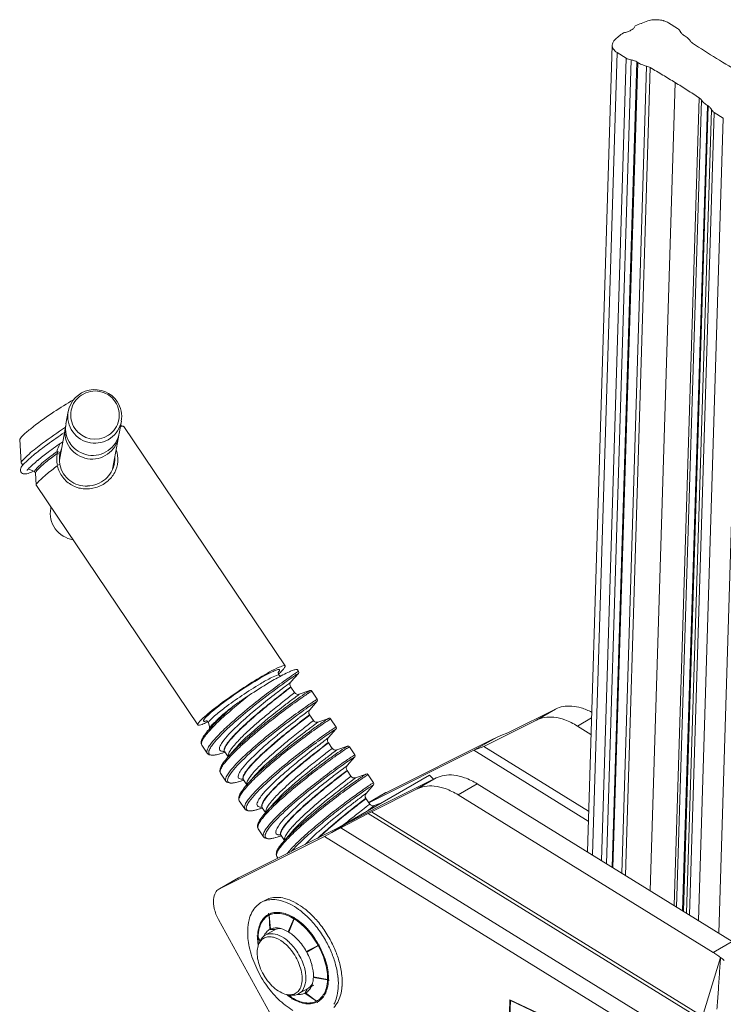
# Model space of a CAD drawing. Header units: millimetres. Extents: x 0 to 407, y 0 to 291.
# Tile 16 of 19: x 277 to 330, y 137 to 210. Entities that reach past the tile are written whole.
import ezdxf

# ---------------------------------------------------------------- set-up
doc = ezdxf.new("R2010")
doc.units = ezdxf.units.MM
doc.header["$MEASUREMENT"] = 0
doc.layers.add('Mittelinien', color=7, linetype='Continuous')
doc.layers.add('Sichtbare_Kanten__d_nn', color=7, linetype='Continuous')

msp = doc.modelspace()

# ---------------------------------------------------------------- linework, layer by layer
at = {"layer": 'Mittelinien', "color": 6, "linetype": 'Continuous', "lineweight": 5}
for p, q in [((319.901, 148.119), (321.73, 207.569)), ((320.574, 147.703), (322.404, 207.153)), ((320.945, 147.474), (322.778, 207.02)), ((321.362, 147.216), (323.198, 206.87)), ((321.421, 147.18), (323.257, 206.833)), ((322.073, 146.777), (323.914, 206.559)), ((322.345, 146.609), (324.187, 206.449)), ((324.185, 145.472), (326.028, 205.349)), ((325.966, 144.372), (327.808, 204.213)), ((326.143, 144.263), (327.983, 204.046)), ((326.583, 143.991), (328.419, 203.645)), ((326.642, 143.955), (328.478, 203.609)), ((326.882, 143.806), (328.715, 203.352)), ((327.096, 143.674), (328.926, 203.125)), ((327.769, 143.258), (329.599, 202.709)), ((329.264, 142.335), (331.117, 202.563)), ((280.408, 177.346), (280.414, 177.376)), ((278.639, 176.424), (278.64, 176.441)), ((315.755, 158.116), (317.169, 158.932)), ((291.459, 157.905), (291.459, 157.927)), ((292.157, 158.18), (291.996, 157.999)), ((318.797, 157.673), (319.831, 158.27)), ((291.513, 157.47), (291.518, 157.449)), ((311.109, 155.878), (312.849, 156.852)), ((308.331, 153.829), (306.916, 153.013)), ((311.372, 153.386), (309.958, 152.57)), ((304.643, 152.759), (303.328, 151.999)), ((327.98, 135.943), (303.286, 151.196)), ((328.038, 136.181), (303.527, 151.32)), ((301.564, 150.367), (300.605, 149.783)), ((327.185, 134.105), (301.253, 150.122)), ((326.896, 132.915), (300.047, 149.499)), ((292.268, 145.614), (293.683, 146.431)), ((330.26, 141.72), (328.846, 140.903)), ((329.391, 140.525), (328.064, 136.164))]:
    msp.add_line(p, q, dxfattribs=at)
for centre, radius, start, end in [((295.07, 157.701), 25.149, 126.09541, 128.67103), ((284.187, 171.3), 7.731, 128.67103, 133.31732), ((294.591, 158.328), 24.236, 126.27188, 128.80164), ((278.623, 176.534), 0.0533, 169.74467, 202.93892), ((278.768, 176.508), 0.201, 140.64435, 169.74467), ((281.01, 174.669), 3.1, 133.31732, 140.64435), ((278.837, 176.405), 0.201, 140.64435, 169.74467), ((281.079, 174.566), 3.1, 133.31732, 140.64435), ((284.172, 171.286), 7.609, 128.80164, 133.31732), ((278.606, 176.527), 0.0351, 202.93892, 244.15865), ((305.123, 144.361), 19.513, 118.48348, 120.82376), ((300.896, 151.52), 10.842, 116.06076, 121.06237), ((299.038, 155.576), 6.753, 114.5049, 118.48348), ((297.722, 158.011), 3.617, 107.73991, 116.06076), ((297.58, 158.774), 3.238, 108.80793, 114.5049), ((296.676, 161.431), 0.432, 93.16671, 108.80793), ((295.921, 162.235), 0.917, 319.25147, 329.8117), ((296.648, 161.367), 0.0935, 54.09925, 107.73991), ((296.658, 161.752), 0.11, 62.86143, 93.16671), ((296.693, 161.822), 0.0319, 4.75721, 62.86143), ((296.639, 161.817), 0.0861, 329.8117, 4.75721), ((324.156, 122.88), 46.773, 124.7129, 125.42257), ((315.578, 135.168), 31.664, 124.26291, 125.32272), ((309.372, 144.221), 20.811, 123.64899, 124.7129), ((306.054, 149.149), 14.744, 122.58045, 124.26291), ((303.344, 153.277), 9.93, 121.70334, 123.64899), ((311.669, 133.391), 32.287, 120.82376, 124.64587), ((311.888, 133.273), 32.144, 121.06237, 123.96657), ((328.028, 117.637), 53.166, 126.15287, 128.51203), ((326.258, 119.925), 50.4, 125.42257, 127.23978), ((327.108, 118.897), 51.605, 125.32272, 126.15287), ((246.52, 224.744), 81.984, 307.80641, 308.49029), ((245.468, 226.087), 83.715, 307.80852, 308.48065), ((372.966, 59.745), 126.188, 126.86936, 127.13299), ((281.517, 181.68), 26.23, 306.86936, 307.66984), ((297.468, 161.019), 0.127, 307.66984, 319.17489), ((306.489, 140.887), 23.175, 124.64587, 129.15751), ((311.99, 133.12), 32.328, 123.96657, 126.73806), ((322.683, 124.478), 45.328, 128.50014, 131.24987), ((326.221, 119.973), 50.339, 127.23978, 129.05809), ((327.695, 119.451), 51.259, 127.5199, 129.32589), ((333.743, 112.323), 60.303, 127.80641, 129.08872), ((333.688, 112.388), 60.193, 127.80852, 129.09278), ((332.157, 113.64), 58.586, 127.13299, 127.5199), ((246.374, 224.79), 82.628, 307.86951, 308.52284), ((324.336, 122.717), 45.359, 125.09935, 126.36502), ((274.668, 190.348), 38.365, 306.94922, 307.79185), ((322.209, 125.667), 41.606, 124.74864, 125.54256), ((317.676, 132.192), 33.777, 123.76087, 125.09935), ((310.036, 143.215), 20.249, 123.61061, 124.74864), ((304.487, 151.565), 10.221, 121.70095, 123.61061), ((299.065, 160.034), 0.288, 109.21638, 123.76087), ((299.989, 149.199), 12.264, 126.73806, 131.23856), ((312.9, 136.187), 30.179, 130.33445, 133.45327), ((320.301, 127.269), 40.943, 129.05809, 131.85881), ((319.073, 128.891), 38.784, 128.51203, 131.27427), ((317.247, 132.204), 34.773, 129.32589, 131.51865), ((318.924, 130.565), 36.8, 129.08872, 130.73023), ((318.921, 130.565), 36.774, 129.09278, 130.73589), ((338.594, 106.198), 67.597, 127.86951, 128.98952), ((330.649, 115.551), 55.058, 127.64539, 128.44937), ((332.236, 111.987), 58.683, 126.36502, 127.47776), ((330.186, 114.501), 55.328, 125.54256, 127.24104), ((341.871, 101.003), 73.431, 126.94922, 127.64539), ((322.503, 125.225), 41.417, 124.74783, 125.54575), ((314.138, 137.195), 26.69, 124.18383, 125.38527), ((310.389, 142.69), 20.162, 123.60421, 124.74783), ((307.587, 146.84), 15.028, 122.52564, 124.18383), ((304.886, 150.97), 10.218, 121.69242, 123.60421), ((293.439, 156.258), 3.005, 132.07646, 137.69217), ((298.875, 150.237), 11.117, 129.15751, 132.07646), ((295.024, 154.863), 4.732, 131.23856, 137.93763), ((304.11, 145.656), 17.159, 131.24987, 135.7197), ((314.192, 136.06), 29.548, 130.73023, 133.68234), ((314.183, 136.065), 29.514, 130.73589, 133.68903), ((322.811, 125.423), 42.452, 128.44937, 132.08579), ((320.566, 128.469), 38.945, 128.98952, 130.46512), ((327.517, 118.142), 50.927, 127.47776, 129.0766), ((326.681, 119.113), 49.536, 127.24104, 129.03607), ((331.568, 112.765), 56.701, 126.24234, 128.50534), ((330.549, 113.964), 55.257, 125.54575, 127.24342), ((336.043, 108.487), 62.556, 127.19693, 127.60887), ((329.054, 116.195), 52.448, 125.38527, 126.24234), ((236.836, 236.658), 99.816, 307.90779, 308.47435), ((236.736, 236.782), 100, 307.90805, 308.47367), ((349.803, 90.358), 85.316, 126.84419, 127.19693), ((281.817, 181.09), 28.061, 306.84419, 307.60259), ((298.866, 158.954), 0.121, 307.60259, 319.16062), ((291.118, 158.068), 0.0422, 169.74467, 220.61797), ((291.231, 158.047), 0.157, 145.9273, 169.74467), ((291.129, 158.077), 0.056, 220.61797, 264.40402), ((292.173, 157.41), 1.295, 137.69217, 145.9273), ((291.142, 158.216), 0.197, 264.40402, 281.43391), ((290.972, 159.059), 1.056, 281.43391, 288.75847), ((299.1, 150.542), 10.162, 135.7197, 139.85247), ((291.67, 157.889), 0.215, 137.93763, 169.74467), ((299.271, 150.573), 10.363, 133.45327, 138.77695), ((302.919, 146.67), 14.894, 131.85881, 136.50317), ((310.626, 138.514), 25.979, 131.27427, 133.6247), ((308.94, 141.588), 22.241, 131.51865, 135.915), ((320.593, 126.622), 39.869, 129.03607, 131.89691), ((314.727, 135.314), 29.948, 130.46512, 133.28199), ((318.703, 128.997), 36.944, 129.0766, 130.95381), ((327.236, 118.322), 49.782, 127.24342, 129.03201), ((332.297, 113.35), 56.418, 127.60887, 129.30803), ((338.221, 106.459), 65.199, 127.90779, 129.10037), ((338.228, 106.447), 65.188, 127.90805, 129.10068), ((341.138, 101.753), 69.907, 126.9447, 127.67209), ((242.4, 229.626), 91.367, 307.86932, 308.46074), ((323.51, 123.768), 41.537, 125.07303, 126.409), ((272.782, 192.647), 43.82, 306.9447, 307.68318), ((322.839, 124.664), 40.302, 124.71705, 125.53173), ((318.67, 130.662), 33.113, 123.70521, 125.07303), ((311.125, 141.571), 19.734, 123.55282, 124.71705), ((305.7, 149.751), 9.916, 121.58596, 123.55282), ((300.459, 157.962), 0.297, 109.22998, 123.70521), ((306.112, 149.145), 9.929, 121.60218, 123.5643), ((293.74, 155.063), 3.15, 139.85247, 147.2788), ((298.449, 150.911), 8.733, 136.50317, 140.82326), ((301.146, 148.461), 12.238, 133.6247, 137.0496), ((296.294, 153.836), 4.636, 135.915, 145.55326), ((300.849, 150.032), 10.229, 133.68234, 138.70083), ((300.851, 150.022), 10.213, 133.68903, 138.71026), ((301.86, 148.621), 11.194, 132.08579, 139.17086), ((312.387, 136.275), 27.308, 130.95381, 133.89252), ((302.385, 148.419), 11.946, 133.28199, 137.74279), ((320.962, 126.061), 39.82, 129.03201, 131.89644), ((319.321, 128.158), 37.03, 128.50534, 131.30571), ((317.269, 131.706), 32.695, 129.30803, 131.54014), ((321.509, 127.023), 38.701, 129.10037, 130.64831), ((321.531, 126.993), 38.713, 129.10068, 130.64832), ((337.88, 106.84), 64.171, 127.86932, 129.02032), ((331.151, 114.688), 53.565, 127.67209, 128.50305), ((334.749, 108.529), 60.473, 126.409, 127.51621), ((329.824, 114.884), 52.321, 125.53173, 127.26934), ((330.224, 114.289), 52.317, 125.52905, 127.26666), ((326.942, 119.009), 46.445, 125.37191, 126.29965), ((323.422, 123.814), 40.614, 124.72089, 125.52905), ((316.197, 134.145), 27.883, 124.17454, 125.37191), ((311.584, 140.897), 19.83, 123.5643, 124.72089), ((308.543, 145.419), 14.253, 122.43754, 124.17454), ((291.106, 156.357), 0.181, 165.24938, 213.998), ((292.155, 156.081), 1.265, 147.2788, 165.24938), ((292.418, 155.547), 1.114, 148.57248, 166.93387), ((293.786, 154.712), 2.717, 140.82326, 148.57248), ((292.84, 155.346), 1.434, 143.19678, 157.02255), ((297.478, 151.876), 7.226, 137.0496, 143.19678), ((292.542, 156.002), 0.277, 158.61494, 191.95185), ((293.926, 155.46), 1.765, 145.55326, 158.61494), ((293.437, 155.764), 0.834, 151.99397, 171.08617), ((293.45, 155.744), 0.833, 152.0082, 171.103), ((294.397, 155.253), 1.922, 143.52767, 151.99397), ((294.409, 155.234), 1.919, 143.53904, 152.0082), ((297.601, 152.885), 5.906, 138.70083, 143.52767), ((297.608, 152.87), 5.897, 138.71026, 143.53904), ((304.002, 145.114), 15.025, 131.89691, 136.55785), ((298.729, 151.741), 7.006, 137.74279, 141.95166), ((310.369, 139.494), 22.29, 131.54014, 135.94396), ((314.734, 134.914), 28.3, 130.64831, 133.69897), ((314.745, 134.896), 28.296, 130.64832, 133.69924), ((327.996, 117.325), 49.383, 127.51621, 131.27969), ((324.928, 122.511), 43.569, 128.50305, 132.06959), ((323.413, 124.692), 41.193, 129.02032, 130.45692), ((330.663, 113.782), 53.706, 127.26934, 128.98441), ((334.456, 108.78), 59.137, 126.29965, 128.49582), ((334.047, 110.823), 57.004, 127.19976, 127.61345), ((241.284, 230.733), 94.89, 307.88651, 308.47978), ((241.291, 230.72), 94.901, 307.88661, 308.48001), ((365.686, 69.14), 109.336, 126.90105, 127.19976), ((280.995, 181.934), 31.715, 306.90105, 307.57174), ((300.268, 156.882), 0.107, 307.57174, 319.15052), ((320.826, 127.428), 34.512, 123.67621, 124.98443), ((307.67, 146.792), 10.982, 121.70615, 123.47913), ((301.847, 155.911), 0.285, 109.23629, 123.67621), ((291.506, 155.759), 0.178, 166.93387, 213.99799), ((291.673, 155.715), 0.2, 172.33712, 199.8287), ((292.106, 155.657), 0.637, 157.02255, 172.33712), ((291.626, 155.698), 0.15, 199.8287, 235.5084), ((291.716, 155.829), 0.309, 235.5084, 260.1609), ((291.796, 156.29), 0.777, 260.1609, 280.95233), ((291.018, 160.308), 4.869, 280.95233, 289.2173), ((292.416, 155.975), 0.149, 191.95185, 246.56533), ((292.589, 156.376), 0.586, 246.56533, 273.30343), ((292.782, 155.867), 0.171, 171.08617, 213.99795), ((292.796, 155.846), 0.171, 171.103, 213.99795), ((299.18, 149.68), 8.384, 136.55785, 140.99162), ((300.319, 148.819), 9.902, 133.89252, 138.77379), ((293.145, 155.452), 0.244, 163.07345, 195.39071), ((294.105, 155.16), 1.247, 148.93478, 163.07345), ((295.218, 154.489), 2.547, 141.95166, 148.93478), ((304.405, 144.516), 15.027, 131.89644, 136.5601), ((312.327, 136.118), 26.435, 131.30571, 133.62213), ((302.359, 147.864), 10.387, 133.69897, 138.73537), ((321.746, 124.798), 39.533, 128.98441, 131.85998), ((316.544, 132.748), 30.606, 130.45692, 133.24663), ((331.118, 113.114), 53.794, 127.26666, 128.98027), ((333.079, 112.08), 55.418, 127.61345, 129.31083), ((338.004, 106.43), 62.607, 127.88651, 129.10765), ((338.01, 106.42), 62.593, 127.88661, 129.10834), ((337.637, 106.835), 61.545, 127.84246, 129.03552), ((329.942, 114.542), 50.181, 125.48626, 127.28285), ((336.636, 107.348), 60.245, 126.83476, 127.65013), ((239.969, 232.555), 97.654, 307.84246, 308.39486), ((323.837, 123.125), 39.764, 124.98443, 126.38455), ((277.536, 186.248), 38.334, 306.83476, 307.66789), ((322.754, 124.625), 37.798, 124.63716, 125.48626), ((312.821, 139.004), 20.322, 123.47913, 124.63716), ((310.807, 142.018), 15.85, 122.50292, 124.06964), ((308.072, 146.197), 10.98, 121.70807, 123.48078), ((293.402, 154.084), 1.108, 148.82752, 167.13635), ((294.753, 153.266), 2.687, 140.99162, 148.82752), ((299.571, 149.094), 8.369, 136.5601, 141.00018), ((298.76, 149.913), 7.079, 137.03279, 143.32897), ((302.504, 146.426), 12.196, 133.62213, 137.03279), ((297.621, 151.828), 4.552, 135.94396, 145.69846), ((298.877, 150.919), 5.755, 138.73537, 143.68006), ((298.89, 150.899), 5.754, 138.7359, 143.68104), ((302.372, 147.844), 10.387, 133.69924, 138.7359), ((303.065, 146.733), 10.938, 132.06959, 139.19098), ((303.416, 146.704), 11.446, 133.24663, 137.80928), ((322.105, 124.252), 39.466, 128.98027, 131.86039), ((320.725, 126.045), 37.077, 128.49582, 131.26951), ((319.93, 128.138), 34.664, 129.31083, 131.45707), ((323.941, 123.73), 40.311, 129.10765, 130.62949), ((323.951, 123.714), 40.305, 129.10834, 130.63084), ((324.523, 123.009), 40.722, 129.03552, 130.50224), ((333.053, 111.991), 54.379, 127.65013, 128.50834), ((334.502, 108.652), 57.741, 126.38455, 127.54644), ((330.233, 114.095), 49.994, 125.48155, 127.28335), ((327.897, 117.474), 45.762, 125.30434, 126.25009), ((323.144, 124.039), 37.782, 124.63319, 125.48155), ((284.206, 177.571), 28.783, 306.74858, 307.48917), ((316.967, 132.908), 26.85, 124.06964, 125.30434), ((313.309, 138.28), 20.475, 123.48078, 124.63319), ((301.653, 154.825), 0.116, 307.48917, 319.18754), ((292.495, 154.291), 0.177, 167.13635, 213.99798), ((293.803, 153.488), 1.106, 148.84812, 167.16361), ((295.151, 152.673), 2.682, 141.00018, 148.84812), ((294.224, 153.29), 1.424, 143.32897, 157.39379), ((293.937, 153.938), 0.281, 158.74071, 191.71493), ((295.312, 153.403), 1.757, 145.69846, 158.74071), ((294.818, 153.706), 0.822, 152.34527, 171.46769), ((294.831, 153.686), 0.822, 152.34705, 171.46982), ((295.752, 153.217), 1.876, 143.68006, 152.34527), ((295.765, 153.196), 1.876, 143.68104, 152.34705), ((303.65, 145.057), 12.48, 131.27969, 138.76993), ((296.649, 152.4), 2.594, 141.96592, 148.8303), ((305.341, 143.109), 14.948, 131.85998, 136.53722), ((300.174, 149.643), 7.07, 137.80928, 141.96592), ((313.141, 134.687), 25.58, 131.26951, 133.65004), ((311.353, 137.847), 21.709, 131.45707, 135.95812), ((316.321, 132.611), 28.61, 130.62949, 133.67273), ((316.324, 132.603), 28.593, 130.63084, 133.67626), ((318.383, 130.198), 31.267, 130.50224, 133.23323), ((326.3, 120.478), 43.534, 128.50834, 132.08142), ((331.93, 111.998), 53.521, 127.54644, 129.08137), ((332.03, 111.8), 53.627, 127.28285, 129.02075), ((333.988, 109.167), 56.062, 126.25009, 128.51517), ((333.452, 111.34), 53.75, 127.61804, 129.35017), ((331.414, 113.985), 50.411, 127.12926, 127.61804), ((232.043, 242.429), 112.277, 307.8549, 308.35858), ((232.372, 242.009), 111.77, 307.85364, 308.35903), ((351.151, 87.916), 83.109, 126.74858, 127.12926), ((252.688, 216.051), 79.3, 307.77743, 308.45938), ((323.27, 123.883), 36.329, 123.75846, 125.00747), ((308.793, 145.178), 10.459, 121.75989, 123.60569), ((303.232, 153.862), 0.27, 109.22977, 123.75846), ((292.897, 153.694), 0.177, 167.16361, 213.99797), ((293.061, 153.65), 0.196, 172.98377, 201.03919), ((293.487, 153.597), 0.626, 157.39379, 172.98377), ((293.017, 153.633), 0.149, 201.03919, 236.28241), ((293.107, 153.768), 0.311, 236.28241, 260.46222), ((293.184, 154.227), 0.777, 260.46222, 281.11047), ((292.373, 158.355), 4.984, 281.11047, 289.22652), ((293.807, 153.911), 0.149, 191.71493, 246.53387), ((293.978, 154.305), 0.578, 246.53387, 273.53763), ((294.175, 153.803), 0.172, 171.46769, 213.99793), ((294.189, 153.782), 0.172, 171.46982, 213.99793), ((300.725, 147.483), 8.588, 136.53722, 140.92583), ((294.536, 153.389), 0.244, 162.94706, 195.38432), ((295.507, 153.091), 1.26, 148.8303, 162.94706), ((305.735, 142.521), 14.936, 131.86039, 136.54296), ((303.91, 144.364), 12.206, 133.65004, 137.09656), ((303.454, 146.089), 9.976, 133.67273, 138.82757), ((303.46, 146.076), 9.965, 133.67626, 138.83612), ((323.62, 122.178), 40.269, 129.02075, 131.85126), ((322.073, 124.135), 37.886, 129.08137, 130.90577), ((332.399, 111.249), 53.57, 127.28335, 129.02397), ((337.082, 107.281), 58.888, 127.8549, 129.1438), ((337.1, 107.255), 58.893, 127.85364, 129.14109), ((337.126, 107.105), 58.535, 127.77743, 129.02127), ((330.702, 113.289), 49.154, 125.4452, 127.27041), ((344.152, 97.146), 70.43, 126.85837, 127.6017), ((327.995, 117.135), 44.567, 125.00747, 126.33502), ((281.384, 180.871), 34.209, 306.85837, 307.79897), ((327.085, 118.37), 42.917, 124.68039, 125.4452), ((315.033, 135.789), 21.736, 123.60569, 124.68039), ((322.045, 125.56), 33.418, 123.34622, 124.84471), ((319.838, 128.796), 29.372, 123.37887, 124.81627), ((303.682, 153.466), 0.0116, 33.99807, 123.34622), ((294.798, 152.02), 1.113, 148.79413, 167.11147), ((296.134, 151.211), 2.675, 140.92583, 148.79413), ((301.131, 146.885), 8.592, 136.54296, 140.92815), ((300.204, 147.808), 7.146, 137.09656, 143.30827), ((299.071, 149.726), 4.622, 135.95812, 145.72195), ((300.389, 148.769), 5.904, 138.82757, 143.65073), ((300.396, 148.754), 5.895, 138.83612, 143.66537), ((304.509, 144.61), 11.019, 132.08142, 139.18677), ((314.805, 132.524), 26.786, 130.90577, 133.88441), ((304.98, 144.453), 11.701, 133.23323, 137.6983), ((324.066, 121.531), 40.336, 129.02397, 131.85067), ((323.188, 122.737), 38.72, 128.51517, 131.24078), ((321.664, 125.716), 35.159, 129.35017, 131.49188), ((327.319, 118.872), 42.946, 128.50221, 132.10536), ((324.721, 122.468), 39.305, 129.1438, 130.72145), ((324.753, 122.425), 39.334, 129.14109, 130.71647), ((325.68, 121.23), 40.354, 129.02127, 130.51935), ((330.459, 114.925), 47.99, 127.6017, 128.50221), ((332.471, 111.051), 52.12, 126.33502, 127.5626), ((328.142, 116.802), 44.089, 124.84471, 126.27978), ((327.083, 118.377), 42.066, 124.81627, 126.16742), ((255.4, 215.228), 78.677, 306.8995, 307.33315), ((303.049, 152.754), 0.106, 307.33315, 319.19051), ((293.887, 152.229), 0.178, 167.11147, 213.99815), ((295.201, 151.423), 1.113, 148.78683, 167.10773), ((296.539, 150.612), 2.678, 140.92815, 148.78683), ((294.896, 151.529), 0.644, 157.25943, 172.42605), ((295.614, 151.228), 1.422, 143.30827, 157.25943), ((295.32, 151.875), 0.273, 158.98807, 192.90106), ((295.199, 151.848), 0.148, 192.90106, 247.05089), ((296.688, 151.35), 1.738, 145.72195, 158.98807), ((295.566, 151.74), 0.172, 171.20475, 213.99816), ((296.219, 151.639), 0.832, 152.10451, 171.20475), ((295.58, 151.719), 0.172, 171.28085, 214.14768), ((296.23, 151.619), 0.829, 152.13423, 171.28085), ((297.183, 151.128), 1.924, 143.65073, 152.10451), ((297.193, 151.11), 1.919, 143.66537, 152.13423), ((303.125, 144.668), 9.937, 133.88441, 138.77565), ((297.975, 150.389), 2.513, 141.96112, 149.02005), ((306.806, 140.949), 15.069, 131.85126, 136.47914), ((301.419, 147.694), 6.885, 137.6983, 141.96112), ((314.643, 132.484), 25.757, 131.24078, 133.59478), ((313.125, 135.371), 22.27, 131.49188, 135.92848), ((318.462, 129.738), 29.713, 130.72145, 133.66892), ((318.509, 129.681), 29.762, 130.71647, 133.65751), ((319.478, 128.486), 30.809, 130.51935, 133.2697), ((332.313, 111.256), 51.861, 127.5626, 129.1234), ((332.726, 110.63), 52.496, 127.27041, 129.03656), ((333.336, 109.726), 52.867, 126.27978, 127.59029), ((333.505, 109.592), 52.948, 126.16742, 127.37175), ((332.453, 112.241), 49.943, 127.58578, 128.38654), ((-4773.377, 6580.798), 8191.213, 308.287315, 308.2977155), ((-761.552, 1500.486), 1717.884, 308.250207, 308.298554), ((343.466, 97.934), 67.998, 126.8995, 127.58578), ((280.091, 180.889), 37.203, 307.72996, 308.79699), ((260.121, 208.339), 71.426, 307.04915, 307.64067), ((294.289, 151.632), 0.178, 167.10773, 213.99814), ((294.457, 151.588), 0.201, 172.42605, 199.77881), ((294.408, 151.57), 0.149, 199.77881, 235.6448), ((294.497, 151.7), 0.307, 235.6448, 260.42323), ((294.575, 152.162), 0.774, 260.42323, 281.12048), ((293.759, 156.311), 5.003, 281.12048, 289.22636), ((295.368, 152.248), 0.584, 247.05089, 273.58658), ((301.932, 145.578), 8.348, 136.47914, 140.97506), ((295.937, 151.327), 0.253, 162.95063, 194.47363), ((296.908, 151.029), 1.269, 149.02005, 162.95063), ((307.204, 140.357), 15.062, 131.85067, 136.4773), ((305.481, 142.106), 12.471, 133.59478, 136.97801), ((304.873, 143.974), 10.031, 133.66892, 138.74272), ((304.915, 143.927), 10.07, 133.65751, 138.71472), ((325.298, 119.791), 40.702, 129.03656, 131.85212), ((323.97, 121.513), 38.64, 129.1234, 130.93164), ((329.366, 116.137), 44.972, 128.38654, 131.40651), ((333.151, 109.966), 52.563, 127.59029, 129.27505), ((332.849, 110.451), 51.867, 127.37175, 128.94949), ((332.804, 112.307), 49.81, 128.28732, 130.41096), ((333.148, 111.876), 50.337, 128.25021, 130.30695), ((356.32, 82.367), 87.363, 127.72996, 128.4149), ((296.186, 149.962), 1.108, 148.99018, 167.32844), ((297.49, 149.178), 2.629, 140.97506, 148.99018), ((302.344, 144.972), 8.36, 136.4773, 140.96917), ((301.503, 145.819), 7.03, 136.97801, 143.25694), ((298.063, 149.302), 1.718, 145.89895, 159.18983), ((300.299, 147.788), 4.418, 135.92848, 145.89895), ((301.591, 146.854), 5.665, 138.74272, 143.74482), ((301.628, 146.813), 5.696, 138.71472, 143.69407), ((302.93, 145.522), 7.047, 137.70083, 141.88654), ((306.037, 142.421), 11.204, 132.10536, 139.16292), ((316.372, 130.275), 27.042, 130.93164, 133.88811), ((306.499, 142.274), 11.873, 133.2697, 137.70083), ((322.882, 122.524), 36.341, 129.27505, 131.30127), ((325.667, 119.336), 40.443, 128.94949, 130.73624), ((330.033, 115.515), 45.056, 128.4149, 129.36865), ((295.28, 150.166), 0.179, 167.32844, 213.9981), ((295.683, 149.569), 0.179, 167.32384, 213.99809), ((296.588, 149.365), 1.108, 148.98233, 167.32384), ((297.893, 148.581), 2.63, 140.96917, 148.98233), ((295.855, 149.526), 0.207, 171.91598, 198.60344), ((296.305, 149.462), 0.662, 157.06985, 171.91598), ((297.039, 149.152), 1.458, 143.25694, 157.06985), ((296.718, 149.813), 0.278, 159.18983, 192.60904), ((296.591, 149.785), 0.149, 192.60904, 246.88721), ((296.76, 150.181), 0.58, 246.88721, 273.64051), ((296.959, 149.677), 0.173, 171.53379, 213.99808), ((297.61, 149.58), 0.831, 152.50012, 171.53379), ((296.974, 149.657), 0.174, 171.27652, 213.48613), ((297.633, 149.556), 0.841, 152.39657, 171.27652), ((298.515, 149.109), 1.852, 143.74482, 152.50012), ((298.543, 149.08), 1.867, 143.69407, 152.39657), ((304.514, 142.602), 9.937, 133.88811, 138.76615), ((298.265, 148.979), 1.233, 148.86401, 163.17477), ((299.382, 148.305), 2.538, 141.88654, 148.86401), ((308.152, 138.933), 15.004, 131.85212, 136.49033), ((314.976, 131.523), 24.363, 131.30127, 134.72848), ((317.689, 128.6), 28.218, 130.73624, 133.64148), ((310.126, 137.957), 15.881, 131.40651, 136.48958), ((317.025, 130.84), 25.47, 130.41096, 133.38094), ((317.726, 130.056), 26.497, 130.30695, 133.14189), ((295.801, 149.508), 0.15, 198.60344, 234.4129), ((295.886, 149.626), 0.296, 234.4129, 259.74525), ((295.965, 150.066), 0.742, 259.74525, 281.01151), ((295.164, 154.184), 4.938, 281.01151, 289.21723), ((303.432, 143.413), 8.496, 136.49033, 140.88378), ((297.315, 149.267), 0.241, 163.17477, 195.88655), ((303.128, 143.484), 7.527, 134.72848, 140.89658), ((305.46, 141.423), 10.497, 133.64148, 138.40563), ((296.67, 148.106), 0.178, 167.0961, 213.99789), ((297.572, 147.899), 1.104, 148.68628, 167.0961), ((298.932, 147.072), 2.696, 140.88378, 148.68628), ((296.477, 142.631), 1.229, 116.60951, 134.81934), ((296.492, 142.601), 1.263, 98.54084, 116.4689), ((296.503, 142.549), 1.239, 98.29281, 116.39619), ((296.553, 142.197), 1.672, 82.97278, 98.54084), ((296.562, 142.144), 1.648, 82.61556, 98.29281), ((296.501, 141.775), 2.097, 69.25069, 82.97278), ((296.508, 141.727), 2.068, 69.13094, 82.61556), ((296.073, 140.645), 3.305, 58.33177, 69.25069), ((296.976, 142.27), 1.852, 151.27996, 166.32884), ((296.964, 142.231), 1.8, 150.84613, 166.10999), ((296.669, 142.438), 1.502, 134.81934, 151.27996), ((296.67, 142.395), 1.464, 134.60184, 150.84613), ((296.488, 142.58), 1.205, 116.68224, 134.60184), ((296.091, 140.632), 3.24, 58.36702, 69.13094), ((295.506, 139.687), 4.352, 42.18118, 58.22848), ((295.477, 139.68), 4.439, 42.18118, 58.26367), ((298.044, 142.01), 2.951, 166.32884, 178.23702), ((298.013, 141.972), 2.881, 166.10999, 178.16269), ((294.038, 138.356), 6.334, 28.89281, 42.18118), ((293.975, 138.32), 6.465, 28.86849, 42.18118), ((298.605, 141.993), 3.512, 178.23702, 183.66188), ((299.4, 142.044), 4.309, 183.66188, 188.55904), ((298.553, 141.955), 3.421, 178.31124, 182.99456), ((299.221, 141.99), 4.09, 182.99456, 187.27757), ((294.148, 138.417), 6.207, 15.25877, 28.79715), ((294.088, 138.382), 6.336, 15.25877, 28.82147), ((296.305, 139.005), 3.972, 358.31124, 15.25877), ((296.293, 138.984), 4.051, 358.27352, 15.25877), ((297.396, 138.972), 2.881, 346.10999, 358.16269), ((297.396, 138.95), 2.948, 346.28554, 358.20049), ((298.445, 138.713), 1.8, 330.84613, 346.10999), ((298.462, 138.69), 1.85, 331.22872, 346.28554), ((299.953, 141.205), 4.372, 231.44066, 234.73808), ((299.815, 141.076), 4.152, 232.72216, 235.40049), ((299.637, 140.758), 3.825, 234.73808, 238.26367), ((299.572, 140.724), 3.724, 235.40049, 238.22848), ((299.317, 140.312), 3.24, 238.36702, 249.13094), ((299.364, 140.315), 3.305, 238.33177, 249.25069), ((298.9, 139.217), 2.068, 249.13094, 262.61556), ((298.936, 139.185), 2.097, 249.25069, 262.97278), ((298.846, 138.8), 1.648, 262.61556, 278.29281), ((298.905, 138.395), 1.239, 278.29281, 296.39619), ((298.944, 138.36), 1.263, 278.54084, 296.4689), ((298.92, 138.364), 1.205, 296.68224, 314.60184), ((298.96, 138.329), 1.229, 296.60951, 314.78947), ((298.738, 138.549), 1.464, 314.60184, 330.84613), ((298.768, 138.522), 1.501, 314.78947, 331.22872), ((298.884, 138.764), 1.672, 262.97278, 278.54084)]:
    msp.add_arc(centre, radius, start, end, dxfattribs=at)
at = {"layer": 'Sichtbare_Kanten__d_nn', "color": 1, "linetype": 'Continuous', "lineweight": 5}
for p, q in [((326.204, 209.348), (325.531, 209.763)), ((326.711, 208.827), (326.653, 208.864)), ((319.525, 148.35), (321.365, 208.118)), ((321.73, 207.569), (322.404, 207.153)), ((323.198, 206.87), (323.257, 206.833)), ((328.419, 203.645), (328.478, 203.609)), ((328.926, 203.125), (329.599, 202.709)), ((280.899, 180.06), (281.063, 180.966)), ((284.835, 179.348), (284.999, 180.254)), ((280.414, 177.376), (280.85, 179.788)), ((280.85, 179.788), (280.879, 179.923)), ((285.156, 179.87), (284.948, 179.971)), ((285.156, 179.87), (285.173, 179.856)), ((285.173, 179.856), (297.134, 162.122)), ((277.468, 178.888), (277.469, 178.902)), ((277.583, 177.171), (277.468, 178.888)), ((284.355, 176.692), (284.786, 179.075)), ((284.806, 179.213), (284.786, 179.075)), ((280.254, 178.022), (280.469, 177.928)), ((280.253, 177.867), (280.44, 177.803)), ((280.407, 177.383), (280.421, 177.415)), ((280.408, 177.347), (280.414, 177.376)), ((280.44, 177.803), (280.436, 177.782)), ((280.469, 177.928), (280.44, 177.803)), ((277.583, 177.171), (277.585, 177.189)), ((277.59, 177.149), (277.583, 177.171)), ((277.59, 177.149), (277.691, 177)), ((278.116, 176.726), (278.591, 176.496)), ((280.255, 176.948), (280.263, 176.993)), ((280.263, 176.993), (280.451, 177.04)), ((278.7, 175.516), (278.639, 176.424)), ((278.7, 175.516), (278.701, 175.534)), ((278.707, 175.494), (278.7, 175.516)), ((278.707, 175.494), (290.667, 157.761)), ((279.764, 173.786), (279.784, 173.897)), ((296.801, 161.372), (296.703, 161.442)), ((298.116, 161.57), (297.565, 160.936)), ((298.049, 161.838), (298.127, 161.723)), ((297.543, 160.576), (297.557, 160.556)), ((297.557, 160.555), (297.833, 160.146)), ((298.177, 160.032), (298.971, 160.306)), ((299.117, 160.258), (299.52, 159.662)), ((299.509, 159.508), (298.957, 158.875)), ((298.936, 158.515), (298.95, 158.494)), ((298.948, 158.493), (299.225, 158.083)), ((317.169, 158.932), (313.78, 157.24)), ((291.547, 157.547), (291.459, 157.905)), ((291.476, 157.402), (291.996, 157.999)), ((299.568, 157.969), (300.362, 158.243)), ((300.508, 158.195), (300.911, 157.599)), ((311.854, 156.168), (314.671, 157.574)), ((315.755, 158.116), (314.671, 157.574)), ((319.793, 157.057), (318.797, 157.673)), ((291.515, 157.446), (291.515, 157.472)), ((300.9, 157.445), (300.348, 156.812)), ((312.421, 156.644), (312.849, 156.852)), ((312.849, 156.852), (313.114, 156.969)), ((313.114, 156.969), (313.642, 157.175)), ((313.78, 157.24), (313.642, 157.175)), ((291.358, 155.659), (290.956, 156.256)), ((300.327, 156.452), (300.341, 156.431)), ((300.339, 156.43), (300.616, 156.02)), ((300.96, 155.906), (301.753, 156.18)), ((301.9, 156.133), (302.302, 155.536)), ((312.421, 156.644), (304.643, 152.759)), ((311.109, 155.878), (311.854, 156.168)), ((311.854, 156.168), (319.618, 151.372)), ((292.672, 155.728), (292.621, 155.71)), ((292.654, 155.75), (292.64, 155.771)), ((292.656, 155.75), (292.905, 155.382)), ((292.872, 155.344), (293.39, 155.94)), ((302.292, 155.382), (301.74, 154.749)), ((311.109, 155.878), (303.332, 151.994)), ((311.109, 155.878), (319.596, 150.637)), ((292.75, 153.595), (292.348, 154.192)), ((300.999, 150.085), (307.819, 154.023)), ((301.719, 154.389), (301.733, 154.368)), ((301.731, 154.367), (302.007, 153.958)), ((302.349, 153.843), (303.143, 154.117)), ((303.289, 154.069), (303.692, 153.472)), ((307.819, 154.023), (308.122, 153.725)), ((294.062, 153.666), (294.015, 153.649)), ((294.046, 153.686), (294.032, 153.706)), ((294.048, 153.687), (294.296, 153.319)), ((294.264, 153.283), (294.785, 153.882)), ((303.681, 153.319), (303.129, 152.685)), ((304.43, 151.881), (307.246, 153.288)), ((308.331, 153.829), (307.246, 153.288)), ((330.26, 141.72), (311.372, 153.386)), ((304.607, 152.74), (303.327, 152.001)), ((306.916, 153.013), (303.527, 151.32)), ((304.643, 152.759), (304.607, 152.74)), ((328.846, 140.903), (309.958, 152.57)), ((294.142, 151.532), (293.739, 152.129)), ((295.651, 151.217), (296.17, 151.812)), ((301.564, 150.367), (304.43, 151.881)), ((303.108, 152.325), (303.122, 152.305)), ((303.122, 152.305), (303.398, 151.895)), ((303.741, 151.781), (304.224, 151.947)), ((295.453, 151.603), (295.407, 151.587)), ((295.437, 151.623), (295.423, 151.644)), ((295.439, 151.624), (295.687, 151.257)), ((301.253, 150.122), (303.286, 151.196)), ((303.527, 151.32), (303.286, 151.196)), ((301.564, 150.367), (293.683, 146.431)), ((295.534, 149.469), (295.131, 150.065)), ((296.845, 149.54), (296.789, 149.521)), ((296.83, 149.56), (296.816, 149.58)), ((296.83, 149.562), (297.078, 149.194)), ((297.041, 149.152), (297.56, 149.748)), ((300.047, 149.499), (300.605, 149.783)), ((300.605, 149.783), (301.253, 150.122)), ((300.047, 149.499), (292.268, 145.614)), ((296.601, 147.889), (296.522, 148.006)), ((292.268, 145.615), (293.647, 146.412)), ((293.683, 146.431), (293.647, 146.412)), ((292.268, 145.614), (292.233, 145.595)), ((295.343, 144.594), (295.626, 144.757)), ((295.929, 143.732), (295.891, 143.797)), ((292.199, 143.347), (297.021, 134.591)), ((295.947, 143.656), (296, 142.605)), ((296.039, 142.625), (295.952, 143.659)), ((297.79, 143.391), (297.361, 142.432)), ((297.415, 142.399), (297.798, 143.386)), ((297.812, 143.456), (297.812, 143.518)), ((296.313, 142.556), (295.655, 142.176)), ((296, 142.605), (296.337, 142.569)), ((296.384, 142.593), (296.039, 142.625)), ((296.337, 142.569), (296.336, 142.597)), ((296.378, 142.593), (296.337, 142.57)), ((297.361, 142.432), (297.431, 142.427)), ((295.095, 142.103), (295.041, 142.134)), ((295.093, 142.1), (295.094, 142.099)), ((295.279, 141.75), (295.133, 142.064)), ((295.133, 142.056), (295.272, 141.73)), ((295.172, 141.493), (295.254, 141.692)), ((299.583, 141.416), (298.699, 140.981)), ((298.736, 140.915), (299.588, 141.407)), ((299.301, 141.277), (299.316, 141.25)), ((299.637, 141.441), (299.583, 141.416)), ((299.588, 141.407), (299.64, 141.437)), ((299.677, 141.459), (299.637, 141.441)), ((299.64, 141.437), (299.677, 141.459)), ((299.253, 139.095), (299.228, 139.042)), ((299.228, 139.042), (300.275, 138.88)), ((300.275, 138.888), (299.23, 139.103)), ((300.395, 138.827), (300.342, 138.862)), ((299.251, 138.478), (298.155, 137.846)), ((298.746, 138.187), (298.603, 137.877)), ((298.603, 137.877), (299.456, 137.285)), ((298.643, 137.897), (298.795, 138.215)), ((299.461, 137.288), (298.643, 137.897)), ((298.775, 138.173), (298.751, 138.19)), ((297.536, 137.74), (297.323, 137.769)), ((297.477, 137.748), (297.611, 137.558)), ((297.618, 137.553), (297.493, 137.746)), ((297.625, 137.504), (297.625, 137.502)), ((297.625, 137.443), (297.629, 137.502)), ((299.545, 137.163), (299.51, 137.23)), ((313.788, 137.386), (313.681, 133.919)), ((313.718, 133.932), (313.822, 137.329)), ((319.467, 134.726), (313.788, 137.386)), ((313.822, 137.329), (313.857, 137.354)), ((313.822, 137.329), (319.466, 134.686))]:
    msp.add_line(p, q, dxfattribs=at)
for centre, radius, start, end in [((322.207, 210.148), 1.08, 299.99976, 314.00053), ((322.502, 209.841), 0.654, 314.00053, 332.01999), ((326.313, 202.787), 7.482, 111.87171, 115.59849), ((326.697, 201.829), 8.514, 108.3781, 111.87171), ((324.569, 208.237), 1.762, 95.39537, 108.3781), ((324.602, 207.882), 2.118, 83.55873, 95.39537), ((324.616, 208.006), 1.993, 72.0781, 83.55873), ((324.803, 208.585), 1.386, 58.2977, 72.0781), ((325.856, 208.783), 0.664, 42.79952, 58.2977), ((324.702, 205.294), 4.491, 129.57967, 134.79736), ((325.246, 204.636), 5.344, 124.79699, 129.57967), ((321.876, 210.937), 1.939, 279.50856, 288.87914), ((322.057, 210.406), 1.378, 288.87914, 299.99976), ((326.065, 208.977), 0.379, 22.22933, 42.79952), ((326.809, 209.281), 0.426, 202.22933, 222.79952), ((327.045, 209.499), 0.747, 222.79952, 238.2977), ((325.799, 207.351), 1.736, 47.42528, 58.2977), ((326.199, 207.786), 1.145, 34.02751, 47.42528), ((321.814, 208.104), 0.449, 154.45426, 178.23702), ((321.826, 208.104), 0.462, 178.23702, 213.6672), ((321.999, 208.015), 0.655, 134.79736, 154.45426), ((327.571, 208.712), 0.511, 214.02752, 226.38376), ((327.735, 208.885), 0.749, 226.38376, 236.58069), ((365.711, 266.425), 69.691, 236.57588, 238.2977), ((322.224, 208.369), 0.94, 213.6672, 238.2977), ((322.86, 207.893), 0.869, 238.2977, 250.3512), ((322.98, 208.227), 1.224, 250.3512, 260.50339), ((322.551, 205.662), 1.377, 70.3512, 80.50339), ((322.685, 206.038), 0.978, 58.2977, 70.3512), ((324.361, 208.621), 2.101, 238.2977, 247.34072), ((324.628, 209.259), 2.793, 247.34072, 255.18204), ((323.591, 205.339), 1.263, 68.05303, 75.18204), ((323.696, 205.601), 0.98, 59.96106, 68.05303), ((286.721, 141.647), 74.853, 59.13816, 59.96557), ((368.119, 270.323), 74.273, 238.2977, 239.96557), ((287.904, 143.626), 72.547, 58.2977, 59.13816), ((288.506, 144.601), 71.401, 57.44376, 58.2977), ((289.73, 146.519), 69.127, 56.57588, 57.44376), ((327.395, 203.588), 0.749, 46.38375, 56.58069), ((327.559, 203.76), 0.511, 34.02751, 46.38375), ((328.931, 204.687), 1.145, 214.02751, 227.42528), ((329.331, 205.122), 1.736, 227.42528, 238.2977), ((328.085, 202.973), 0.747, 42.79952, 58.2977), ((328.321, 203.191), 0.426, 22.22933, 42.79952), ((329.065, 203.496), 0.379, 202.22933, 222.79952), ((329.275, 203.689), 0.664, 222.79952, 238.2977), ((283.014, 180.613), 1.983, 101.55082, 169.74467), ((283.045, 180.687), 1.808, 34.00198, 123.46053), ((283.021, 180.58), 2.016, 33.99808, 101.55082), ((292.702, 161.872), 22.913, 119.3992, 123.67205), ((283.026, 180.715), 1.774, 123.46053, 213.99808), ((283.072, 180.706), 1.774, 303.46053, 33.99418), ((283.049, 180.6), 1.982, 11.92437, 33.99808), ((295.003, 158.418), 27.063, 123.67205, 127.60347), ((283, 180.616), 1.968, 169.74467, 215.50737), ((283.067, 180.603), 1.963, 349.74467, 11.92437), ((283.063, 180.604), 1.968, 304.96957, 349.74467), ((287.589, 168.044), 14.913, 127.60347, 130.61891), ((303.504, 145.685), 40.958, 123.57226, 126.45384), ((282.787, 179.437), 1.968, 169.74467, 215.50737), ((282.836, 179.71), 1.968, 169.74467, 215.50737), ((283.037, 180.642), 2.014, 215.50737, 260.72309), ((283.054, 180.734), 1.808, 213.99808, 303.46053), ((285.229, 178.913), 0.975, 97.64769, 108.21705), ((285.112, 179.78), 0.0996, 64.15865, 97.64769), ((277.611, 178.877), 0.145, 145.06105, 169.74467), ((278.573, 178.205), 1.317, 136.93705, 145.06105), ((280.094, 176.783), 3.4, 130.61891, 136.93705), ((303.995, 144.975), 41.538, 123.97268, 126.0982), ((302.572, 147.041), 38.53, 124.6616, 126.64648), ((283.037, 180.641), 2.013, 260.72309, 304.96957), ((282.849, 179.426), 1.968, 304.96957, 349.74467), ((282.899, 179.698), 1.968, 304.96957, 349.74467), ((288.768, 165.633), 16.158, 126.45384, 131.04234), ((293.503, 159.364), 23.73, 126.0982, 128.91047), ((280.618, 178.053), 0.366, 159.10677, 184.89502), ((279.783, 177.951), 0.476, 359.5648, 8.55893), ((283.073, 177.116), 2.993, 150.16158, 159.10677), ((282.439, 177.414), 2.037, 161.30088, 165.3634), ((282.8, 177.291), 2.418, 157.57249, 161.30088), ((282.824, 179.464), 2.014, 215.50737, 260.72309), ((282.873, 179.736), 2.014, 215.50737, 260.72309), ((282.873, 179.735), 2.013, 260.72309, 304.96957), ((282.581, 177.405), 2.161, 356.30206, 19.70658), ((277.85, 177.141), 0.27, 137.67778, 169.74467), ((282.189, 173.19), 6.138, 131.04234, 137.67778), ((285.281, 169.55), 10.64, 128.91047, 135.21879), ((287.098, 167.257), 13.066, 129.37525, 131.42647), ((291.744, 161.596), 20.388, 126.64648, 129.37525), ((282.377, 177.47), 2.161, 169.39462, 180.66025), ((282.697, 177.473), 2.481, 180.66025, 191.17325), ((279.704, 177.952), 0.556, 351.23996, 359.5648), ((282.321, 177.442), 1.916, 169.75532, 181.11738), ((282.198, 177.439), 1.792, 181.11738, 192.86505), ((282.824, 179.463), 2.013, 260.72309, 304.96957), ((282.651, 177.435), 1.858, 349.74418, 356.39272), ((282.625, 177.437), 1.885, 356.39272, 2.9934), ((282.761, 177.393), 1.981, 331.83735, 356.30206), ((277.83, 176.647), 0.309, 156.75088, 191.36209), ((277.818, 176.644), 0.298, 191.36209, 226.68394), ((278.334, 176.445), 0.852, 135.21879, 157.63938), ((278.048, 176.599), 0.0345, 139.2477, 189.62749), ((280.935, 174.112), 3.845, 134.62323, 139.2477), ((276.675, 180.464), 4.315, 289.1722, 294.80234), ((282.013, 173.019), 5.38, 131.42647, 134.62323), ((294.362, 158.178), 23.481, 126.92852, 129.47182), ((282.504, 177.502), 2.317, 193.83999, 217.13695), ((282.435, 177.431), 2.022, 191.12912, 211.70403), ((282.586, 177.447), 1.925, 309.6472, 349.74418), ((277.809, 176.635), 0.284, 226.68394, 254.64176), ((277.857, 176.81), 0.466, 254.64176, 276.3912), ((277.816, 177.182), 0.84, 276.3912, 289.1722), ((278.556, 176.42), 0.0827, 2.67262, 65.32354), ((281.072, 173.785), 2.971, 134.07359, 141.6016), ((283.997, 170.765), 7.175, 129.47182, 134.07359), ((282.396, 177.42), 2.181, 217.13695, 241.15802), ((282.329, 177.365), 1.898, 211.70403, 232.95119), ((282.348, 177.391), 1.93, 232.95119, 253.14066), ((282.395, 177.678), 2.225, 272.45455, 309.6472), ((282.573, 177.494), 2.194, 308.52801, 331.83735), ((278.914, 175.496), 0.217, 141.6016, 169.74467), ((282.39, 177.409), 2.169, 241.15802, 264.51248), ((282.4, 177.56), 2.107, 253.14066, 272.45455), ((282.413, 177.646), 2.407, 264.51248, 286.66744), ((282.389, 177.726), 2.49, 286.66744, 308.52801), ((281.701, 173.436), 1.968, 169.74467, 215.57861), ((281.738, 173.462), 2.014, 215.57861, 260.86425), ((299.393, 155.636), 6.942, 112.80399, 119.44044), ((297.443, 160.273), 1.912, 101.27458, 112.80399), ((296.551, 162.327), 0.639, 321.4608, 336.78439), ((297.082, 162.087), 0.0629, 33.99808, 101.27458), ((297.093, 162.094), 0.0495, 336.78439, 33.99808), ((311.619, 133.973), 31.818, 119.44044, 122.53904), ((305.856, 144.448), 19.194, 117.58824, 121.07986), ((296.828, 161.615), 0.213, 182.90043, 234.14417), ((296.953, 161.621), 0.335, 171.10348, 182.90043), ((292.316, 166.375), 6.503, 311.66314, 315.0333), ((295.651, 163.043), 1.789, 315.0333, 321.4608), ((301.856, 152.102), 10.558, 114.65071, 117.58824), ((298.773, 158.821), 3.166, 109.28498, 114.65071), ((298.101, 160.742), 1.131, 95.44526, 109.28498), ((298, 161.806), 0.0616, 33.29973, 95.44526), ((298.023, 161.653), 0.125, 318.10191, 33.94815), ((316.633, 126.116), 41.138, 122.53904, 125.41403), ((318.192, 123.981), 43.091, 121.07986, 123.41001), ((297.776, 160.746), 0.284, 138.05334, 176.63609), ((297.794, 160.745), 0.302, 176.63609, 213.99719), ((317.447, 125.111), 41.738, 123.41001, 124.64823), ((298.086, 160.316), 0.302, 213.99994, 251.37357), ((298.08, 160.299), 0.284, 251.37357, 289.96086), ((299.013, 160.188), 0.126, 34.19392, 109.9012), ((306.579, 140.256), 23.788, 125.41403, 129.19504), ((307.054, 141.173), 22.629, 127.22205, 129.9516), ((299.21, 151.499), 9.661, 124.64823, 127.22205), ((299.416, 159.592), 0.125, 317.96866, 33.94596), ((318.079, 157.11), 2.036, 100.09531, 116.5392), ((318.177, 156.561), 2.595, 85.53752, 100.09531), ((318.134, 156.005), 3.153, 72.9286, 85.53752), ((317.673, 154.504), 4.722, 62.63333, 72.9286), ((299.544, 148.883), 12.656, 129.19504, 132.07944), ((295.653, 154.784), 4.874, 129.9516, 135.83527), ((299.186, 158.684), 0.302, 176.61725, 213.99712), ((299.168, 158.685), 0.284, 138.01654, 176.61725), ((316.667, 156.291), 2.04, 99.08865, 116.53923), ((316.765, 155.675), 2.664, 83.83165, 99.08865), ((316.693, 155.01), 3.333, 69.56756, 83.83165), ((290.736, 157.787), 0.0757, 169.74467, 188.07702), ((290.839, 157.768), 0.181, 145.78649, 169.74467), ((290.699, 157.782), 0.0382, 188.07702, 213.99808), ((290.708, 157.788), 0.0497, 213.99808, 271.41618), ((291.944, 157.017), 1.517, 137.56826, 145.78649), ((290.693, 158.39), 0.651, 271.41618, 286.66981), ((293.406, 155.681), 3.497, 132.07944, 137.56826), ((290.359, 159.507), 1.817, 286.66981, 292.99423), ((288.523, 163.833), 6.517, 292.99423, 296.33301), ((291.199, 157.742), 0.334, 65.01701, 76.83034), ((291.256, 157.857), 0.209, 13.33022, 65.74975), ((292.673, 156.792), 1.355, 138.58321, 146.72614), ((293.83, 155.772), 2.898, 131.65031, 138.58321), ((288.715, 161.523), 4.799, 311.65031, 315.83527), ((299.473, 158.25), 0.297, 214.00004, 288.74205), ((300.405, 158.131), 0.121, 31.95111, 111.24517), ((300.807, 157.529), 0.125, 317.93816, 33.94456), ((315.996, 153.139), 5.329, 58.29859, 69.56756), ((292.694, 155.877), 1.905, 143.85148, 152.7101), ((295.838, 153.581), 5.799, 138.77677, 143.85148), ((291.693, 157.435), 0.183, 146.72614, 168.98574), ((291.188, 156.412), 0.279, 174.84656, 213.99758), ((291.756, 156.361), 0.85, 152.7101, 174.84656), ((300.577, 156.621), 0.302, 176.59174, 213.99736), ((300.559, 156.622), 0.284, 137.98198, 176.59174), ((301.797, 156.07), 0.12, 31.34979, 111.48112), ((291.591, 155.816), 0.28, 214.00057, 253.02954), ((291.76, 156.371), 0.861, 253.02954, 274.99772), ((291.67, 157.407), 1.9, 274.99772, 283.99487), ((290.767, 161.027), 5.631, 283.99487, 289.21742), ((292.444, 155.638), 0.233, 34.00058, 49.52592), ((300.866, 156.188), 0.298, 213.99998, 288.35294), ((302.198, 155.465), 0.126, 318.56071, 33.94586), ((293.155, 154.296), 0.857, 152.76764, 174.81247), ((294.105, 153.806), 1.926, 143.89393, 152.76764), ((297.217, 151.537), 5.777, 138.77365, 143.89393), ((301.952, 154.559), 0.285, 138.08867, 176.61963), ((292.579, 154.348), 0.279, 174.81247, 213.99766), ((301.969, 154.558), 0.302, 176.61963, 213.99718), ((302.258, 154.127), 0.302, 213.99992, 251.36893), ((303.186, 154.007), 0.119, 31.24233, 111.51827), ((309.242, 152.004), 2.04, 99.08833, 116.53917), ((309.341, 151.388), 2.664, 83.83113, 99.08833), ((309.269, 150.723), 3.333, 69.56656, 83.83113), ((292.981, 153.751), 0.279, 214.00006, 253.15689), ((293.15, 154.307), 0.86, 253.15689, 275.14966), ((293.057, 155.338), 1.895, 275.14966, 284.10915), ((292.105, 159.126), 5.801, 284.10915, 289.22656), ((298.647, 149.442), 5.828, 138.76986, 143.87258), ((293.836, 153.574), 0.233, 34.01116, 49.83347), ((302.252, 154.108), 0.283, 251.36893, 290.03761), ((303.588, 153.402), 0.125, 318.10897, 33.94487), ((307.827, 151.189), 2.038, 99.37844, 116.5392), ((307.926, 150.592), 2.644, 84.32218, 99.37844), ((307.861, 149.937), 3.302, 69.76087, 84.32218), ((308.572, 148.853), 5.329, 58.29682, 69.56656), ((294.55, 152.232), 0.861, 152.81814, 174.82094), ((295.473, 151.758), 1.899, 143.87258, 152.81814), ((303.341, 152.495), 0.284, 138.04685, 176.63691), ((303.359, 152.494), 0.302, 176.63691, 213.99709), ((307.164, 148.046), 5.318, 58.2977, 69.76087), ((293.97, 152.285), 0.279, 174.82094, 213.99598), ((303.65, 152.066), 0.303, 214.00018, 251.35683), ((303.644, 152.047), 0.283, 251.35683, 290.06177), ((294.372, 151.688), 0.278, 213.99923, 253.21094), ((294.54, 152.242), 0.857, 253.21094, 275.25783), ((294.441, 153.31), 1.93, 275.25783, 284.11702), ((293.499, 157.057), 5.794, 284.11702, 289.22637), ((299.891, 147.502), 5.637, 138.77543, 143.99644), ((295.233, 151.515), 0.226, 33.99845, 50.3033), ((295.941, 150.172), 0.86, 153.0116, 174.98977), ((296.862, 149.702), 1.893, 143.99644, 153.0116), ((295.364, 150.222), 0.28, 174.98977, 213.99584), ((296.62, 149.448), 0.233, 34.00708, 49.80287), ((295.765, 149.625), 0.279, 213.99972, 253.10774), ((295.931, 150.17), 0.849, 253.10774, 275.2476), ((295.835, 151.216), 1.899, 275.2476, 284.12606), ((294.891, 154.968), 5.768, 284.12606, 289.2173), ((301.366, 145.362), 5.751, 138.76601, 143.88135), ((296.754, 148.163), 0.28, 174.94033, 213.99623), ((297.319, 148.113), 0.847, 152.78276, 174.94033), ((298.256, 147.631), 1.902, 143.88135, 152.78276), ((293.103, 144.721), 1.282, 151.84392, 174.94954), ((292.575, 145.003), 0.683, 119.99976, 151.84392), ((293.848, 144.655), 2.031, 174.94954, 194.0922), ((296.137, 143.219), 1.587, 119.99976, 136.96072), ((296.136, 143.22), 1.586, 103.97046, 119.99976), ((296.419, 143.383), 1.586, 103.97046, 119.99976), ((296.218, 142.893), 1.924, 89.42285, 103.97046), ((296.501, 143.056), 1.924, 89.42285, 103.97046), ((296.214, 142.495), 2.322, 74.95036, 89.42285), ((296.497, 142.658), 2.322, 74.95036, 89.42285), ((295.879, 141.248), 3.612, 63.35875, 74.95036), ((296.162, 141.411), 3.612, 63.35875, 74.95036), ((295.488, 140.47), 4.483, 53.81287, 63.35875), ((295.771, 140.633), 4.483, 53.81287, 63.35875), ((295.182, 144.99), 3.406, 194.0922, 208.84498), ((296.804, 142.755), 2.407, 152.18974, 166.6909), ((296.414, 142.961), 1.966, 136.96072, 152.18974), ((295.762, 143.645), 0.185, 3.51838, 27.65161), ((295.77, 143.64), 0.184, 17.66706, 29.96355), ((294.426, 139.018), 6.283, 45.7518, 53.81287), ((294.709, 139.181), 6.283, 45.7518, 53.81287), ((298.149, 142.437), 3.789, 166.6909, 178.23702), ((295.783, 143.644), 0.17, 4.88607, 17.66706), ((297.57, 143.489), 0.241, 335.91138, 345.07391), ((297.58, 143.47), 0.233, 338.8792, 348.44141), ((297.648, 143.469), 0.16, 345.07391, 356.30326), ((297.651, 143.456), 0.161, 348.44141, 359.96136), ((293.803, 138.379), 7.175, 37.42311, 45.7518), ((294.086, 138.542), 7.175, 37.42311, 45.7518), ((299.347, 142.4), 4.988, 178.23702, 192.4683), ((296.624, 141.629), 1.171, 138.19124, 155.89581), ((296.081, 141.438), 0.852, 89.30611, 120.00057), ((296.42, 141.812), 0.897, 117.93438, 138.19124), ((296.432, 141.786), 0.926, 97.49794, 115.14675), ((296.073, 140.747), 1.543, 66.62533, 89.30611), ((296.473, 141.478), 1.236, 82.23841, 97.49794), ((296.742, 141.817), 0.854, 101.31697, 114.75949), ((296.777, 141.642), 1.033, 89.0988, 101.31697), ((296.432, 141.177), 1.541, 69.35677, 82.23841), ((296.14, 140.401), 2.37, 58.97749, 69.35677), ((295.669, 139.645), 3.261, 42.18118, 57.62708), ((292.96, 137.733), 8.237, 29.65102, 37.42311), ((293.242, 137.896), 8.237, 29.65102, 37.42311), ((295.037, 142), 0.117, 45.41552, 60.78309), ((295.072, 142.035), 0.0676, 25.1113, 45.41552), ((296.137, 141.099), 1.043, 138.11645, 157.76249), ((296.296, 141.266), 1.126, 140.28794, 157.76217), ((295.94, 141.276), 0.778, 115.32745, 138.11645), ((296.074, 141.451), 0.837, 120.00057, 140.28794), ((295.956, 141.243), 0.814, 93.4367, 115.32745), ((295.98, 140.839), 1.219, 75.58145, 93.4367), ((295.819, 140.215), 1.863, 51.0607, 75.58145), ((295.735, 139.965), 2.395, 48.11313, 66.62533), ((294.59, 138.693), 3.819, 34.00167, 51.0607), ((294.593, 138.692), 4.104, 33.99875, 48.11313), ((294.611, 138.686), 4.688, 29.31103, 42.18118), ((292.982, 137.745), 8.212, 22.58577, 29.65102), ((293.265, 137.909), 8.212, 22.58577, 29.65102), ((301.922, 142.969), 7.625, 192.4683, 203.96783), ((297.656, 140.875), 2.592, 176.00893, 189.48119), ((296.486, 140.956), 1.419, 157.76249, 176.00893), ((294.349, 138.531), 4.109, 25.23124, 33.99582), ((294.334, 138.517), 4.417, 18.47285, 33.99875), ((294.698, 138.734), 4.59, 15.25877, 28.37863), ((293.874, 138.116), 7.246, 15.06353, 22.58577), ((294.157, 138.28), 7.246, 15.06353, 22.58577), ((325.619, 135.678), 6.142, 55.29213, 58.2977), ((298.321, 140.986), 3.266, 189.48119, 200.31005), ((294.71, 138.701), 3.711, 16.00709, 25.23124), ((294.992, 138.505), 6.38, 6.25784, 15.06353), ((325.192, 135.061), 6.892, 52.45485, 55.29213), ((400.7, 134.664), 71.541, 175.30495, 176.3314), ((324.981, 134.536), 7.438, 50.89684, 53.56326), ((302.515, 143.233), 8.274, 203.96783, 214.54114), ((299.081, 141.267), 4.076, 200.31005, 210.00088), ((295.205, 138.843), 3.195, 5.35467, 16.00709), ((295.77, 138.997), 2.903, 359.28969, 18.47285), ((296.251, 139.157), 2.979, 358.95575, 15.25877), ((294.709, 138.341), 6.38, 6.25784, 15.06353), ((299.081, 141.267), 4.077, 210.00088, 219.69085), ((298.458, 140.75), 3.267, 219.69085, 230.51843), ((296.919, 138.877), 1.471, 334.00094, 351.93808), ((296.378, 138.953), 2.018, 351.93808, 5.35467), ((296.883, 138.983), 1.79, 335.10937, 359.28969), ((297.706, 139.007), 1.511, 337.76111, 348.51787), ((297.068, 139.136), 2.162, 348.51787, 357.50776), ((300.23, 138.669), 0.224, 68.36462, 78.36413), ((300.239, 138.651), 0.231, 71.55879, 81.16779), ((300.251, 138.723), 0.166, 56.75762, 68.36462), ((300.261, 138.716), 0.163, 60.10657, 71.55879), ((296.673, 138.557), 4.405, 355.65527, 6.25784), ((296.956, 138.72), 4.405, 355.65527, 6.25784), ((133.387, 151.803), 196.321, 355.95735, 356.3314), ((301.764, 142.716), 7.362, 214.54114, 225.7518), ((298.029, 140.229), 2.592, 230.51843, 243.99167), ((297.514, 139.174), 1.419, 243.99167, 262.23923), ((297.523, 138.54), 0.773, 284.70721, 310.57553), ((297.462, 138.612), 0.867, 310.57553, 334.00094), ((297.724, 138.593), 0.863, 300.00057, 335.10937), ((298.211, 138.714), 0.924, 278.61182, 295.14675), ((298.222, 138.69), 0.897, 297.93438, 319.33315), ((298.399, 138.95), 0.835, 300.00057, 316.21556), ((297.988, 138.891), 1.206, 319.33315, 337.76111), ((298.267, 139.076), 1.017, 316.21556, 330.90072), ((297.54, 138.491), 3.535, 344.78787, 355.65527), ((297.823, 138.654), 3.535, 344.78787, 355.65527), ((-12.69, 162.127), 342.761, 355.74391, 355.95735), ((300.83, 141.758), 6.024, 225.7518, 238.84741), ((297.46, 138.779), 1.02, 262.23923, 284.70721), ((297.688, 138.855), 1.126, 262.23735, 279.71222), ((297.568, 137.52), 0.0598, 11.69023, 32.87919), ((297.514, 137.509), 0.115, 356.44785, 11.69023), ((297.737, 138.571), 0.837, 279.71222, 300.00057), ((298.169, 138.986), 1.199, 264.10638, 278.61182), ((299.36, 137.147), 0.168, 42.33292, 55.18285), ((299.365, 137.159), 0.161, 40.13729, 53.3148), ((299.347, 137.135), 0.186, 30.10036, 42.33292), ((299.348, 137.144), 0.184, 27.78853, 40.13729), ((299.322, 138.151), 1.946, 316.52259, 331.434), ((298.689, 138.178), 2.345, 331.434, 344.78787), ((298.972, 138.342), 2.345, 331.434, 344.78787)]:
    msp.add_arc(centre, radius, start, end, dxfattribs=at)

doc.saveas('drawing.dxf')
